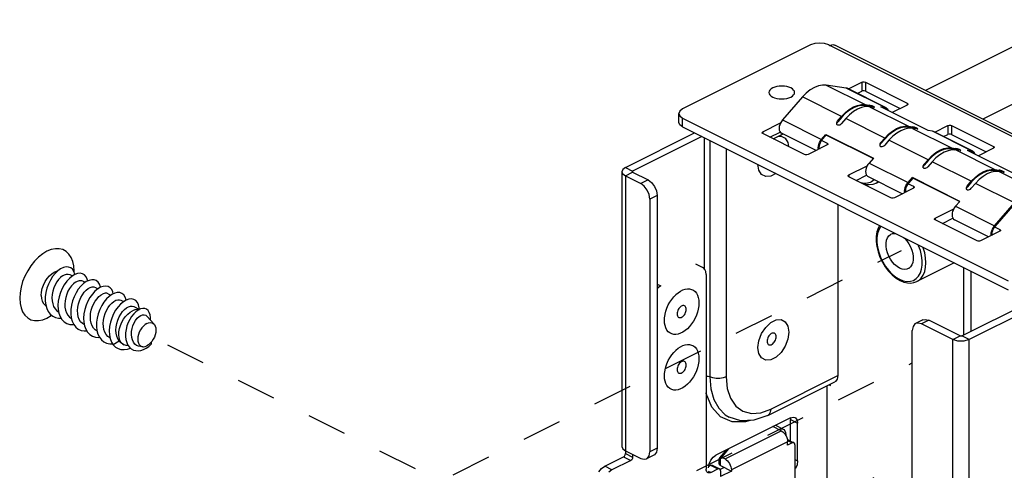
# Paper-space layout '005_EXP_CORICANT_PE_DRAWING_3_2' of a CAD drawing. Header units: millimetres. Extents: x 6 to 413, y 7 to 290.
# Tile 24 of 32: x 261 to 319, y 167 to 193. Entities that reach past the tile are written whole.
import ezdxf

# ---------------------------------------------------------------- set-up
doc = ezdxf.new("R2010")
doc.units = ezdxf.units.MM
doc.header["$LTSCALE"] = 23.1
doc.linetypes.add('DASHED', pattern=[0.2, 0.1, -0.1])
doc.layers.get('0').update_dxf_attribs({"linetype": 'CONTINUOUS'})
for name, color, linetype in [('124100000115A_M4_18T_L11__BL424', 7, 'CONTINUOUS'), ('124100018700A_M3X7_2W_436_BL427', 7, 'CONTINUOUS'), ('FAN_TRAY_L_R_MP_BL383', 7, 'CONTINUOUS'), ('HANDLE_FAN_123400000828A_BL426', 7, 'CONTINUOUS'), ('LATCH_FAN_TRAY_LR_MP_BL421', 7, 'CONTINUOUS'), ('PEN_BSO_M3X11P4_OD5P4_BL428', 7, 'CONTINUOUS'), ('RIVET_DOUBLE_22_6_BL417', 7, 'CONTINUOUS'), ('RIVET_DOUBLE_22_6_BL425', 7, 'CONTINUOUS'), ('RIVET_DOUBLE_22_6_BL430', 7, 'CONTINUOUS'), ('SPRING_FAN_TRYA_BL429', 7, 'CONTINUOUS')]:
    doc.layers.add(name, color=color, linetype=linetype)

# ---------------------------------------------------------------- blocks, each defined once
blk = doc.blocks.new('FAN_TRAY_L_R_MP_BL383', base_point=(268.394, 135.435))
at = {"layer": 'FAN_TRAY_L_R_MP_BL383', "color": 3, "linetype": 'Continuous'}
for p, q in [((307.207, 191.349), (299.729, 187.61)), ((308.267, 191.349), (308.32, 191.323)), ((308.32, 191.323), (308.503, 191.37)), ((327.227, 181.87), (308.32, 191.323)), ((308.503, 191.37), (308.622, 191.342)), ((327.528, 181.889), (308.622, 191.342)), ((309.413, 188.78), (310.19, 189.168)), ((310.402, 189.168), (312.841, 187.949)), ((310.607, 187.74), (310.51, 187.788)), ((312.841, 187.842), (311.964, 187.404)), ((312.88, 187.876), (312.841, 187.842)), ((312.885, 187.896), (312.88, 187.876)), ((299.729, 187.08), (318.741, 177.574)), ((304.409, 186.278), (305.449, 186.798)), ((314.452, 186.261), (315.228, 186.649)), ((315.44, 186.649), (317.879, 185.429)), ((296.388, 184.186), (300.433, 186.209)), ((306.849, 184.952), (304.409, 186.172)), ((307.854, 185.775), (308.174, 185.615)), ((308.174, 185.509), (307.061, 184.952)), ((308.213, 185.543), (308.174, 185.509)), ((308.218, 185.562), (308.213, 185.543)), ((315.656, 185.215), (315.559, 185.264)), ((317.879, 185.323), (317.002, 184.885)), ((317.918, 185.357), (317.879, 185.323)), ((317.923, 185.376), (317.918, 185.357)), ((309.447, 183.759), (310.506, 184.289)), ((296.19, 183.948), (296.19, 167.904)), ((296.388, 183.709), (297.289, 183.258)), ((296.388, 183.709), (296.388, 167.494)), ((311.887, 182.433), (309.447, 183.653)), ((297.492, 183.107), (297.289, 183.258)), ((313.213, 182.99), (312.099, 182.433)), ((312.903, 183.251), (313.213, 183.096)), ((313.251, 183.024), (313.213, 182.99)), ((313.256, 183.043), (313.251, 183.024)), ((297.82, 182.343), (297.82, 167.599)), ((314.485, 181.24), (315.563, 181.779)), ((316.925, 179.914), (314.485, 181.134)), ((317.952, 180.726), (318.251, 180.577)), ((318.251, 180.471), (317.137, 179.914)), ((318.29, 180.505), (318.251, 180.471)), ((318.294, 180.524), (318.29, 180.505)), ((316.564, 178.143), (316.564, 174.626)), ((320.65, 176.245), (316.461, 174.15)), ((315.506, 174.15), (313.677, 175.065)), ((313.146, 156.624), (313.146, 174.68)), ((315.809, 174.062), (315.506, 174.15)), ((315.506, 154.794), (315.506, 174.15)), ((316.158, 174.062), (315.809, 174.062)), ((316.461, 174.15), (316.158, 174.062)), ((316.461, 153.82), (316.461, 174.15)), ((306.008, 169.579), (306.024, 169.486)), ((306.024, 168.236), (306.024, 169.486)), ((296.388, 167.666), (297.289, 167.215)), ((297.779, 167.371), (297.82, 167.599)), ((295.182, 166.761), (296.282, 167.311))]:
    blk.add_line(p, q, dxfattribs=at)
at = {"layer": 'FAN_TRAY_L_R_MP_BL383', "color": 7, "linetype": 'Continuous'}
for p, q in [((309.933, 188.52), (310.19, 188.649)), ((310.19, 189.168), (310.19, 188.649)), ((310.402, 189.168), (310.402, 188.649)), ((310.402, 188.649), (312.428, 187.636)), ((312.841, 187.949), (312.841, 187.842)), ((299.509, 186.826), (299.509, 187.345)), ((299.729, 186.561), (299.729, 187.08)), ((299.729, 186.561), (318.741, 177.054)), ((315.228, 186.649), (315.228, 186.13)), ((315.44, 186.649), (315.44, 186.13)), ((300.857, 185.997), (296.812, 183.974)), ((301.002, 178.284), (301.002, 185.924)), ((301.32, 185.765), (301.32, 171.974)), ((304.409, 186.278), (304.409, 186.172)), ((304.823, 185.965), (305.427, 186.267)), ((304.873, 185.94), (304.873, 185.99)), ((305.023, 185.865), (305.603, 186.155)), ((305.34, 186.024), (305.483, 186.031)), ((314.971, 186.001), (315.228, 186.13)), ((315.44, 186.13), (317.466, 185.117)), ((302.275, 185.288), (302.275, 171.974)), ((307.683, 185.341), (307.761, 185.302)), ((308.174, 185.615), (308.174, 185.509)), ((317.879, 185.429), (317.879, 185.323)), ((296.388, 184.186), (296.812, 183.974)), ((304.137, 184.274), (304.133, 184.359)), ((304.185, 184.048), (304.137, 184.274)), ((296.388, 183.709), (296.812, 183.921)), ((296.812, 183.974), (296.812, 183.948)), ((296.812, 183.921), (297.714, 183.47)), ((297.714, 183.47), (297.289, 183.258)), ((309.447, 183.759), (309.447, 183.653)), ((309.861, 183.446), (310.47, 183.751)), ((313.213, 183.096), (313.213, 182.99)), ((298.244, 182.556), (297.82, 182.343)), ((298.244, 182.556), (298.244, 167.812)), ((312.732, 182.817), (312.799, 182.783)), ((308.798, 182.026), (308.798, 172.053)), ((314.485, 181.24), (314.485, 181.134)), ((314.899, 180.927), (315.513, 181.234)), ((318.251, 180.577), (318.251, 180.471)), ((317.781, 180.292), (317.837, 180.264)), ((316.14, 178.355), (316.14, 174.414)), ((316.037, 174.362), (320.226, 176.457)), ((304.953, 175.193), (305.189, 175.298)), ((305.879, 174.934), (305.934, 174.583)), ((313.765, 175.298), (313.341, 175.086)), ((314.101, 175.277), (313.677, 175.065)), ((313.765, 175.298), (313.898, 175.329)), ((313.898, 175.329), (314.101, 175.277)), ((315.931, 174.362), (314.101, 175.277)), ((315.506, 174.15), (315.931, 174.362)), ((316.461, 174.15), (316.037, 174.362)), ((304.137, 173.557), (304.131, 173.682)), ((304.185, 173.331), (304.137, 173.557)), ((305.483, 173.402), (305.189, 173.123)), ((304.873, 170.091), (308.798, 172.053)), ((308.798, 172.053), (308.761, 171.848)), ((304.698, 169.726), (308.622, 171.688)), ((308.161, 171.474), (308.161, 165.421)), ((308.284, 171.519), (308.373, 171.474)), ((308.373, 171.474), (308.373, 171.564)), ((302.531, 170.723), (302.841, 170.274)), ((302.841, 170.274), (303.253, 169.975)), ((303.253, 169.975), (303.747, 169.842)), ((303.747, 169.842), (304.297, 169.882)), ((304.698, 169.726), (303.886, 169.445)), ((304.297, 169.882), (304.873, 170.091)), ((306.024, 169.582), (301.675, 167.407)), ((306.024, 169.582), (306.187, 169.623)), ((306.024, 169.486), (306.448, 169.274)), ((306.187, 169.623), (306.293, 169.598)), ((306.448, 167.066), (306.448, 169.274)), ((296.388, 167.494), (296.812, 167.281)), ((296.812, 167.454), (296.812, 167.281)), ((298.049, 167.406), (297.625, 167.194)), ((298.244, 167.812), (297.82, 167.599)), ((295.606, 166.549), (295.182, 166.761)), ((296.706, 167.099), (295.606, 166.549)), ((296.282, 167.311), (296.706, 167.099)), ((306.289, 167.145), (306.448, 167.066)), ((295.606, 166.549), (295.42, 166.414))]:
    blk.add_line(p, q, dxfattribs=at)
at = {"layer": 'FAN_TRAY_L_R_MP_BL383', "color": 3, "linetype": 'Continuous'}
for points in [[(308.267, 191.349), (308.024, 191.431), (307.737, 191.459), (307.45, 191.431), (307.207, 191.349)], [(310.19, 189.168), (310.257, 189.188), (310.335, 189.188), (310.402, 189.168)], [(299.729, 187.61), (299.566, 187.489), (299.509, 187.345)], [(312.841, 187.949), (312.88, 187.915), (312.885, 187.896)], [(299.509, 187.345), (299.566, 187.202), (299.729, 187.08)], [(315.228, 186.649), (315.295, 186.669), (315.373, 186.669), (315.44, 186.649)], [(304.365, 186.225), (304.37, 186.244), (304.409, 186.278)], [(304.409, 186.172), (304.37, 186.206), (304.365, 186.225)], [(308.174, 185.615), (308.213, 185.581), (308.218, 185.562)], [(317.879, 185.429), (317.918, 185.396), (317.923, 185.376)], [(307.061, 184.952), (306.993, 184.933), (306.916, 184.933), (306.849, 184.952)], [(296.388, 184.186), (296.241, 184.077), (296.19, 183.948)], [(296.19, 183.948), (296.241, 183.819), (296.388, 183.709)], [(309.404, 183.706), (309.408, 183.725), (309.447, 183.759)], [(309.447, 183.653), (309.408, 183.687), (309.404, 183.706)], [(297.82, 182.343), (297.779, 182.612), (297.664, 182.88), (297.492, 183.107)], [(313.213, 183.096), (313.251, 183.062), (313.256, 183.043)], [(312.099, 182.433), (312.032, 182.414), (311.954, 182.414), (311.887, 182.433)], [(314.442, 181.187), (314.447, 181.206), (314.485, 181.24)], [(314.485, 181.134), (314.447, 181.167), (314.442, 181.187)], [(318.251, 180.577), (318.29, 180.543), (318.294, 180.524)], [(317.137, 179.914), (317.07, 179.895), (316.992, 179.895), (316.925, 179.914)], [(313.341, 175.085), (313.302, 175.062), (313.187, 174.909), (313.146, 174.68)], [(313.677, 175.065), (313.474, 175.117), (313.341, 175.085)], [(296.19, 167.904), (296.241, 167.775), (296.388, 167.666)], [(296.282, 167.311), (296.335, 167.355), (296.374, 167.422), (296.388, 167.494)], [(297.625, 167.194), (297.664, 167.218), (297.779, 167.371)], [(294.833, 166.426), (294.996, 166.626), (295.182, 166.761)], [(297.289, 167.215), (297.492, 167.163), (297.625, 167.194)]]:
    blk.add_lwpolyline(points, dxfattribs=at)
at = {"layer": 'FAN_TRAY_L_R_MP_BL383', "color": 4, "linetype": 'Continuous'}
for points in [[(306.053, 188.837), (305.94, 188.883), (305.811, 188.918), (305.671, 188.939), (305.523, 188.947), (305.377, 188.94), (305.237, 188.918), (305.108, 188.884), (304.992, 188.837), (304.9, 188.78), (304.83, 188.716), (304.788, 188.646), (304.773, 188.572), (304.787, 188.499), (304.829, 188.429), (304.898, 188.364), (304.992, 188.307)], [(304.992, 188.307), (305.106, 188.26), (305.235, 188.225), (305.375, 188.204), (305.523, 188.197), (305.668, 188.204), (305.809, 188.225), (305.938, 188.259), (306.053, 188.307), (306.146, 188.363), (306.215, 188.428), (306.258, 188.498), (306.273, 188.572), (306.259, 188.645), (306.216, 188.715), (306.147, 188.779), (306.053, 188.837)]]:
    blk.add_lwpolyline(points, dxfattribs=at)
at = {"layer": 'FAN_TRAY_L_R_MP_BL383', "color": 7, "linetype": 'Continuous'}
for points in [[(310.402, 188.649), (310.335, 188.668), (310.257, 188.668), (310.19, 188.649)], [(299.729, 186.561), (299.566, 186.682), (299.509, 186.826)], [(305.483, 186.031), (305.723, 185.905), (305.879, 185.651), (305.915, 185.419)], [(315.44, 186.13), (315.373, 186.149), (315.295, 186.149), (315.228, 186.13)], [(305.179, 183.836), (304.876, 183.684), (304.582, 183.668), (304.342, 183.795), (304.185, 184.048)], [(296.812, 183.974), (296.793, 183.957), (296.79, 183.948)], [(296.79, 183.948), (296.793, 183.938), (296.812, 183.921)], [(297.714, 183.47), (297.917, 183.319), (298.089, 183.093), (298.204, 182.824), (298.244, 182.556)], [(304.131, 173.682), (304.185, 174.087), (304.342, 174.497), (304.582, 174.864)], [(304.582, 174.864), (304.876, 175.142), (304.953, 175.193)], [(305.189, 175.298), (305.483, 175.314), (305.723, 175.188), (305.879, 174.934)], [(305.934, 174.583), (305.879, 174.178), (305.723, 173.768), (305.483, 173.402)], [(316.037, 174.362), (316.003, 174.352), (315.964, 174.352), (315.931, 174.362)], [(305.189, 173.123), (304.876, 172.967), (304.582, 172.951), (304.342, 173.078), (304.185, 173.331)], [(301.32, 171.974), (301.219, 172.003), (301.108, 172.003)], [(302.275, 171.974), (302.104, 171.912), (301.903, 171.88), (301.692, 171.88), (301.491, 171.912), (301.32, 171.974)], [(301.32, 171.974), (301.379, 171.269), (301.554, 170.65), (301.838, 170.141), (302.221, 169.761), (302.45, 169.622)], [(302.275, 171.974), (302.339, 171.301), (302.531, 170.723)], [(308.761, 171.848), (308.658, 171.71), (308.622, 171.689)], [(302.619, 169.352), (301.949, 169.646), (301.435, 170.21), (301.112, 171.004), (301.108, 171.041)], [(304.873, 170.091), (304.85, 169.922), (304.782, 169.793), (304.698, 169.726)], [(303.886, 169.445), (303.123, 169.418), (302.45, 169.622)], [(303.669, 169.438), (303.399, 169.346), (302.619, 169.352)], [(306.293, 169.598), (306.324, 169.579), (306.416, 169.457), (306.448, 169.274)], [(298.244, 167.812), (298.204, 167.583), (298.089, 167.43), (298.049, 167.406)], [(301.251, 166.675), (301.283, 166.891), (301.375, 167.105), (301.513, 167.286), (301.675, 167.407)], [(296.812, 167.281), (296.798, 167.209), (296.759, 167.142), (296.706, 167.099)], [(306.448, 167.066), (306.416, 166.85), (306.324, 166.636), (306.289, 166.59)]]:
    blk.add_lwpolyline(points, dxfattribs=at)
blk = doc.blocks.new('RIVET_DOUBLE_22_6_BL417', base_point=(304.926, 174.186))
at = {"layer": 'RIVET_DOUBLE_22_6_BL417', "color": 7, "linetype": 'Continuous'}
for points in [[(305.094, 174.521), (305.086, 174.525), (305.044, 174.535), (304.999, 174.534), (304.951, 174.521), (304.902, 174.497), (304.854, 174.462), (304.808, 174.417), (304.767, 174.365), (304.73, 174.307), (304.701, 174.245), (304.679, 174.18), (304.666, 174.115), (304.661, 174.053)], [(304.854, 173.837), (304.902, 173.85), (304.951, 173.875), (304.999, 173.91), (305.044, 173.954), (305.086, 174.006), (305.122, 174.065), (305.151, 174.127), (305.173, 174.191), (305.187, 174.256), (305.191, 174.318)], [(305.173, 174.427), (305.152, 174.469), (305.122, 174.502), (305.094, 174.521)], [(305.191, 174.318), (305.187, 174.376), (305.173, 174.427)], [(304.661, 174.053), (304.666, 173.996), (304.679, 173.945), (304.701, 173.902), (304.73, 173.869), (304.758, 173.85)], [(304.758, 173.85), (304.766, 173.847), (304.808, 173.836), (304.854, 173.837)]]:
    blk.add_lwpolyline(points, dxfattribs=at)
blk = doc.blocks.new('LATCH_FAN_TRAY_LR_MP_BL421', base_point=(304.847, 169.776))
at = {"layer": 'LATCH_FAN_TRAY_LR_MP_BL421', "color": 7, "linetype": 'Continuous'}
for p, q in [((300.489, 178.574), (300.913, 178.362)), ((301.108, 177.956), (301.108, 166.59)), ((298.244, 177.386), (298.456, 177.28)), ((305.494, 168.829), (305.006, 169.073)), ((305.158, 169.148), (305.603, 168.926)), ((302.206, 167.185), (305.494, 168.829)), ((305.756, 168.565), (305.815, 168.441)), ((305.759, 168.559), (305.759, 168.601)), ((305.865, 168.189), (302.577, 166.545)), ((305.849, 168.324), (306.231, 168.133)), ((305.857, 168.263), (306.13, 168.127)), ((305.865, 167.994), (305.865, 168.189)), ((306.13, 168.127), (305.865, 167.994)), ((306.289, 168.011), (306.289, 165.478)), ((302.267, 167.703), (301.891, 167.245)), ((302.408, 167.774), (302.007, 167.285)), ((301.265, 166.768), (301.357, 166.814)), ((301.357, 166.814), (301.781, 166.602)), ((301.458, 166.82), (301.882, 166.608)), ((301.874, 166.878), (301.874, 167.219)), ((302.007, 167.285), (301.94, 167.243)), ((301.94, 166.798), (301.94, 167.243)), ((301.94, 166.798), (302.577, 166.48)), ((302.007, 167.285), (302.206, 167.185)), ((301.373, 166.398), (301.251, 166.459)), ((301.373, 166.398), (301.781, 166.602)), ((302.153, 166.692), (301.917, 166.575)), ((301.94, 166.487), (301.94, 166.162)), ((302.577, 166.48), (301.94, 166.162)), ((302.577, 166.545), (302.577, 166.48)), ((309.64, 165.471), (310.917, 166.11)), ((301.94, 163.304), (306.289, 165.478)), ((306.342, 165.387), (302.63, 163.531)), ((306.342, 165.387), (306.395, 165.36)), ((306.395, 165.36), (309.64, 165.471)), ((303.845, 162.923), (302.63, 163.531)), ((301.94, 162.849), (301.94, 163.304)), ((302.577, 163.038), (303.845, 162.404)), ((303.845, 162.404), (303.845, 162.923)), ((311.211, 162.917), (305.007, 162.705)), ((298.589, 160.979), (301.781, 162.575)), ((305.007, 162.705), (305.007, 162.186)), ((305.007, 162.186), (311.45, 162.406))]:
    blk.add_line(p, q, dxfattribs=at)
for points in [[(301.108, 177.956), (301.09, 178.116), (301.037, 178.246), (300.952, 178.338), (300.913, 178.362)], [(298.456, 177.28), (298.319, 177.189), (298.244, 177.114)], [(305.335, 168.909), (305.445, 168.946), (305.547, 168.945), (305.603, 168.926)], [(305.494, 168.829), (305.59, 168.766), (305.679, 168.676), (305.756, 168.565)], [(305.603, 168.926), (305.635, 168.907), (305.702, 168.833), (305.744, 168.729), (305.759, 168.601)], [(305.815, 168.441), (305.852, 168.313), (305.865, 168.189)], [(306.231, 168.133), (306.224, 168.136), (306.179, 168.142), (306.13, 168.127)], [(306.289, 168.011), (306.281, 168.068), (306.259, 168.111), (306.231, 168.133)], [(301.357, 166.814), (301.406, 166.829), (301.45, 166.824), (301.458, 166.82)], [(301.94, 166.798), (301.901, 166.825), (301.879, 166.856), (301.874, 166.878)], [(302.206, 167.185), (302.278, 167.14), (302.348, 167.08), (302.412, 167.005), (302.468, 166.921), (302.514, 166.829), (302.549, 166.733), (302.57, 166.637), (302.577, 166.545)], [(301.205, 166.387), (301.185, 166.399), (301.152, 166.432), (301.128, 166.476), (301.113, 166.529), (301.108, 166.59)], [(301.373, 166.398), (301.321, 166.378), (301.271, 166.372), (301.226, 166.379), (301.205, 166.387)], [(301.882, 166.608), (301.87, 166.613), (301.842, 166.618), (301.812, 166.614), (301.781, 166.602)], [(301.928, 166.555), (301.914, 166.581), (301.894, 166.601), (301.882, 166.608)], [(301.94, 166.487), (301.937, 166.523), (301.928, 166.555)], [(306.342, 165.387), (306.322, 165.402), (306.305, 165.425), (306.293, 165.451), (306.289, 165.478)], [(302.226, 163.447), (302.277, 163.34), (302.365, 163.213), (302.467, 163.11), (302.577, 163.038)], [(302.577, 163.622), (302.581, 163.595), (302.592, 163.568), (302.609, 163.546), (302.63, 163.531)], [(301.781, 162.575), (301.812, 162.594), (301.842, 162.62), (301.87, 162.652), (301.894, 162.688), (301.914, 162.728), (301.928, 162.769), (301.937, 162.81), (301.94, 162.849)], [(305.007, 162.705), (304.688, 162.712), (304.379, 162.751), (304.093, 162.823), (303.845, 162.923)], [(303.845, 162.404), (303.964, 162.35), (304.093, 162.303), (304.232, 162.264), (304.379, 162.232), (304.531, 162.208), (304.688, 162.192), (304.847, 162.185), (305.007, 162.186)]]:
    blk.add_lwpolyline(points, dxfattribs=at)
blk.add_ellipse((302.099, 167.397), major_axis=(0.224, 0.183), ratio=0.103592, start_param=8.951162, end_param=10.125877, dxfattribs=at)
blk = doc.blocks.new('124100000115A_M4_18T_L11__BL424', base_point=(264.994, 176.476))
at = {"layer": '124100000115A_M4_18T_L11__BL424', "color": 7, "linetype": 'Continuous'}
for p, q in [((263.939, 177.947), (264.099, 177.867)), ((264.194, 178.099), (264.197, 178.152)), ((264.687, 177.574), (264.848, 177.493)), ((265.434, 177.2), (265.594, 177.12)), ((265.733, 177.202), (265.572, 177.107)), ((265.892, 177.258), (265.733, 177.202)), ((265.737, 177.203), (265.733, 177.227)), ((266.182, 176.826), (266.344, 176.745)), ((266.402, 176.786), (266.24, 176.672)), ((266.93, 176.452), (267.089, 176.372)), ((267.678, 176.078), (268.012, 175.911)), ((264.03, 175.429), (264.088, 175.22)), ((268.866, 175.043), (268.444, 175.524)), ((266.831, 174.056), (266.472, 173.839)), ((267.039, 173.882), (267.096, 173.853)), ((267.358, 173.801), (267.26, 173.809)), ((268.212, 173.735), (268.064, 173.747)), ((268.689, 173.992), (268.689, 173.878))]:
    blk.add_line(p, q, dxfattribs=at)
for points in [[(264.197, 178.152), (264.177, 178.447), (264.119, 178.715), (264.023, 178.95), (263.893, 179.145), (263.731, 179.296), (263.541, 179.4), (263.328, 179.453), (263.097, 179.455), (262.855, 179.405), (262.606, 179.305), (262.357, 179.156), (262.114, 178.964), (261.884, 178.731), (261.671, 178.465), (261.481, 178.171), (261.319, 177.858), (261.188, 177.532), (261.093, 177.202), (261.034, 176.875), (261.015, 176.561)], [(264.182, 178.132), (264.099, 178.254), (263.992, 178.34), (263.864, 178.386), (263.721, 178.391), (263.566, 178.355), (263.405, 178.278), (263.244, 178.163), (263.087, 178.012), (262.94, 177.829), (262.808, 177.62), (262.696, 177.391), (262.606, 177.147), (262.544, 176.897), (262.51, 176.646)], [(262.27, 176.729), (262.285, 176.926), (262.33, 177.132), (262.404, 177.337), (262.503, 177.534), (262.623, 177.716), (262.761, 177.874), (262.91, 178.004), (263.065, 178.101), (263.22, 178.16), (263.244, 178.163)], [(263.517, 177.875), (263.4, 177.78), (263.287, 177.659), (263.182, 177.514), (263.089, 177.35), (263.012, 177.17), (262.953, 176.981), (262.915, 176.787), (262.9, 176.595), (262.909, 176.409), (262.942, 176.236), (262.998, 176.079), (263.078, 175.944), (263.178, 175.834), (263.296, 175.755)], [(264.235, 177.949), (264.073, 177.852), (263.914, 177.719), (263.761, 177.552), (263.621, 177.355), (263.498, 177.136), (263.396, 176.899), (263.32, 176.651), (263.271, 176.399), (263.252, 176.151), (263.264, 175.914)], [(263.517, 177.875), (263.635, 177.939), (263.748, 177.973), (263.853, 177.974), (263.939, 177.947)], [(264.241, 177.951), (264.237, 177.977), (264.182, 178.132)], [(264.988, 177.572), (264.961, 177.683), (264.892, 177.822), (264.797, 177.927), (264.679, 177.994), (264.543, 178.02), (264.394, 178.005), (264.235, 177.949)], [(264.265, 177.501), (264.149, 177.408), (264.035, 177.286), (263.929, 177.14), (263.836, 176.974), (263.76, 176.797), (263.701, 176.609), (263.663, 176.414), (263.648, 176.22), (263.657, 176.034), (263.689, 175.863), (263.745, 175.707), (263.825, 175.57), (263.926, 175.46), (264.043, 175.382)], [(264.904, 177.532), (264.742, 177.417), (264.585, 177.267), (264.438, 177.085), (264.306, 176.876), (264.193, 176.647), (264.103, 176.404), (264.04, 176.153), (264.006, 175.903), (264.002, 175.659), (264.03, 175.429)], [(264.265, 177.501), (264.389, 177.568), (264.509, 177.601), (264.619, 177.597), (264.687, 177.574)], [(264.791, 175.008), (264.674, 175.086), (264.573, 175.197), (264.493, 175.333), (264.437, 175.488), (264.404, 175.661), (264.395, 175.847), (264.411, 176.041), (264.449, 176.234), (264.507, 176.422), (264.584, 176.601), (264.678, 176.767), (264.783, 176.913), (264.896, 177.033), (265.013, 177.127)], [(265.733, 177.227), (265.678, 177.382), (265.596, 177.505), (265.489, 177.591), (265.362, 177.638), (265.219, 177.644), (265.064, 177.608), (264.904, 177.532)], [(265.013, 177.127), (265.13, 177.192), (265.244, 177.225), (265.349, 177.226), (265.434, 177.2)], [(266.483, 176.824), (266.458, 176.933), (266.389, 177.073), (266.294, 177.178), (266.177, 177.245), (266.041, 177.272), (265.892, 177.258)], [(261.015, 176.561), (261.034, 176.266), (261.093, 175.997), (261.188, 175.763), (261.319, 175.567), (261.481, 175.416), (261.671, 175.312), (261.884, 175.259), (262.114, 175.257), (262.357, 175.307), (262.606, 175.408), (262.855, 175.556), (262.874, 175.571)], [(262.27, 176.729), (262.285, 176.546), (262.33, 176.386), (262.404, 176.254), (262.503, 176.156), (262.547, 176.129)], [(262.51, 176.646), (262.507, 176.403), (262.535, 176.173)], [(265.572, 177.107), (265.412, 176.974), (265.259, 176.807), (265.119, 176.611), (264.995, 176.392), (264.893, 176.155), (264.816, 175.907), (264.767, 175.656), (264.748, 175.408), (264.759, 175.17)], [(265.539, 174.634), (265.421, 174.713), (265.321, 174.823), (265.241, 174.958), (265.185, 175.114), (265.152, 175.287), (265.143, 175.473), (265.158, 175.666), (265.196, 175.86), (265.255, 176.048), (265.332, 176.228), (265.425, 176.393), (265.53, 176.538), (265.643, 176.659), (265.761, 176.753)], [(266.24, 176.672), (266.083, 176.522), (265.936, 176.34), (265.803, 176.132), (265.69, 175.903), (265.6, 175.66), (265.536, 175.41), (265.502, 175.159), (265.497, 174.915), (265.524, 174.685)], [(266.182, 176.826), (266.104, 176.851), (265.997, 176.852), (265.881, 176.819), (265.761, 176.753)], [(267.232, 176.456), (267.23, 176.476), (267.175, 176.632), (267.093, 176.755), (266.987, 176.842), (266.86, 176.89), (266.717, 176.896), (266.562, 176.862), (266.402, 176.786)], [(262.535, 176.173), (262.594, 175.964), (262.683, 175.782), (262.8, 175.63), (262.943, 175.515), (263.106, 175.438), (263.287, 175.401), (263.439, 175.405)], [(266.287, 174.26), (266.169, 174.339), (266.069, 174.448), (265.989, 174.583), (265.933, 174.74), (265.9, 174.914), (265.891, 175.099), (265.906, 175.291), (265.944, 175.485), (266.003, 175.675), (266.08, 175.854), (266.173, 176.018), (266.277, 176.163), (266.391, 176.285), (266.508, 176.379)], [(266.91, 176.228), (266.757, 176.062), (266.616, 175.867), (266.493, 175.648), (266.39, 175.411), (266.313, 175.164), (266.263, 174.912), (266.243, 174.664), (266.255, 174.426), (266.297, 174.205), (266.37, 174.008), (266.472, 173.839)], [(266.508, 176.379), (266.626, 176.444), (266.739, 176.477), (266.844, 176.479), (266.93, 176.452)], [(266.831, 174.056), (266.747, 174.189), (266.686, 174.346), (266.65, 174.52), (266.639, 174.706), (266.651, 174.899), (266.688, 175.097), (266.747, 175.29), (266.823, 175.471), (266.916, 175.638), (267.022, 175.785), (267.137, 175.91), (267.256, 176.005)], [(267.232, 176.456), (267.07, 176.361), (266.91, 176.228)], [(267.998, 175.918), (267.994, 176.012), (267.954, 176.182), (267.886, 176.323), (267.791, 176.429), (267.675, 176.496), (267.539, 176.524), (267.39, 176.51), (267.232, 176.456)], [(267.256, 176.005), (267.373, 176.07), (267.486, 176.103), (267.591, 176.105), (267.678, 176.078)], [(268.515, 175.844), (268.425, 175.92), (268.317, 175.961), (268.197, 175.967), (268.068, 175.938)], [(263.264, 175.914), (263.308, 175.694), (263.382, 175.497), (263.485, 175.329), (263.615, 175.195), (263.768, 175.098), (263.941, 175.041), (264.129, 175.025), (264.181, 175.032)], [(267.096, 173.853), (267.012, 173.909), (266.926, 174.003), (266.862, 174.125), (266.821, 174.27), (266.804, 174.433), (266.812, 174.61), (266.846, 174.795), (266.902, 174.982), (266.981, 175.165), (267.08, 175.338), (267.195, 175.496), (267.322, 175.634), (267.458, 175.748), (267.599, 175.834)], [(268.068, 175.938), (267.934, 175.874), (267.801, 175.779), (267.672, 175.654), (267.551, 175.503), (267.444, 175.331), (267.352, 175.144), (267.28, 174.945), (267.229, 174.741), (267.201, 174.537), (267.198, 174.34), (267.219, 174.154), (267.265, 173.984), (267.334, 173.834)], [(268.064, 173.747), (267.962, 173.765), (267.845, 173.815), (267.743, 173.893), (267.659, 173.999), (267.595, 174.13), (267.555, 174.279), (267.539, 174.442), (267.546, 174.614), (267.577, 174.79), (267.629, 174.961), (267.699, 175.121), (267.784, 175.267), (267.882, 175.392), (267.987, 175.491)], [(267.993, 175.902), (267.872, 175.911), (267.738, 175.888), (267.599, 175.834)], [(267.987, 175.491), (268.092, 175.56), (268.194, 175.598), (268.291, 175.605), (268.377, 175.578), (268.444, 175.524)], [(268.646, 175.294), (268.651, 175.438), (268.631, 175.6), (268.584, 175.736), (268.515, 175.844)], [(264.088, 175.22), (264.177, 175.037), (264.294, 174.885), (264.436, 174.769), (264.599, 174.691), (264.779, 174.654), (264.934, 174.657)], [(264.759, 175.17), (264.802, 174.95), (264.876, 174.752), (264.979, 174.584), (265.108, 174.449), (265.261, 174.352), (265.433, 174.294), (265.621, 174.277), (265.677, 174.284)], [(268.439, 175.092), (268.336, 175.027), (268.236, 174.94), (268.144, 174.834), (268.063, 174.712), (267.997, 174.581), (267.947, 174.443), (267.917, 174.306), (267.907, 174.173), (267.917, 174.05), (267.947, 173.943), (267.997, 173.855), (268.063, 173.789), (268.144, 173.749), (268.212, 173.735)], [(268.439, 175.092), (268.543, 175.131), (268.643, 175.144), (268.735, 175.13), (268.816, 175.089), (268.866, 175.043)], [(268.866, 175.043), (268.882, 175.024), (268.932, 174.935), (268.962, 174.828), (268.972, 174.706), (268.962, 174.573), (268.932, 174.436), (268.882, 174.298), (268.816, 174.166), (268.735, 174.044)], [(265.524, 174.685), (265.583, 174.476), (265.671, 174.292), (265.787, 174.139), (265.929, 174.022), (266.091, 173.944), (266.272, 173.906), (266.43, 173.909)], [(266.472, 173.839), (266.605, 173.712), (266.758, 173.623), (266.929, 173.573), (267.112, 173.563), (267.304, 173.591), (267.486, 173.654)], [(267.039, 173.882), (267.014, 173.895), (266.915, 173.965), (266.831, 174.056)], [(267.26, 173.809), (267.236, 173.811), (267.116, 173.844), (267.096, 173.853)], [(267.334, 173.834), (267.424, 173.709), (267.533, 173.611)], [(267.533, 173.611), (267.659, 173.543), (267.797, 173.505), (267.945, 173.498), (268.098, 173.521), (268.253, 173.574), (268.406, 173.653), (268.552, 173.755), (268.689, 173.878)], [(268.212, 173.735), (268.236, 173.734), (268.336, 173.747), (268.439, 173.787)], [(268.735, 174.044), (268.643, 173.938), (268.543, 173.851), (268.439, 173.787)]]:
    blk.add_lwpolyline(points, dxfattribs=at)
blk = doc.blocks.new('RIVET_DOUBLE_22_6_BL425', base_point=(299.676, 175.782))
at = {"layer": 'RIVET_DOUBLE_22_6_BL425', "color": 7, "linetype": 'Continuous'}
blk.add_line((299.308, 176.748), (299.338, 176.776), dxfattribs=at)
for points in [[(299.338, 176.776), (299.471, 176.888), (299.607, 176.979), (299.745, 177.048), (299.881, 177.093), (300.014, 177.114), (300.139, 177.11), (300.257, 177.081), (300.363, 177.028), (300.457, 176.953), (300.536, 176.855), (300.6, 176.737), (300.646, 176.601), (300.674, 176.45), (300.684, 176.286)], [(298.683, 175.497), (298.706, 175.63), (298.752, 175.812), (298.815, 175.993), (298.894, 176.17), (298.988, 176.34), (299.095, 176.5), (299.212, 176.646), (299.308, 176.748)], [(300.684, 176.286), (300.674, 176.113), (300.646, 175.934), (300.6, 175.753), (300.537, 175.572), (300.458, 175.395), (300.364, 175.224), (300.257, 175.065), (300.14, 174.919), (300.014, 174.788), (299.881, 174.677), (299.744, 174.585), (299.607, 174.517), (299.471, 174.472), (299.338, 174.451), (299.212, 174.455), (299.095, 174.484), (298.989, 174.536), (298.895, 174.612), (298.815, 174.71), (298.752, 174.828), (298.706, 174.964), (298.678, 175.115), (298.668, 175.279)], [(299.7, 176.118), (299.651, 176.094), (299.603, 176.059), (299.558, 176.014), (299.516, 175.962), (299.48, 175.904), (299.451, 175.841), (299.429, 175.777), (299.415, 175.712), (299.411, 175.65)], [(299.844, 176.118), (299.836, 176.121), (299.794, 176.132), (299.748, 176.131), (299.7, 176.118)], [(299.941, 175.915), (299.937, 175.972), (299.923, 176.023), (299.901, 176.066), (299.872, 176.099), (299.844, 176.118)], [(298.668, 175.279), (298.678, 175.451), (298.683, 175.497)], [(299.411, 175.65), (299.415, 175.592), (299.429, 175.541), (299.45, 175.499), (299.48, 175.466), (299.508, 175.447)], [(299.508, 175.447), (299.516, 175.443), (299.558, 175.433), (299.603, 175.434), (299.652, 175.447), (299.7, 175.471), (299.748, 175.506), (299.794, 175.551), (299.836, 175.603), (299.872, 175.661), (299.901, 175.723), (299.923, 175.788), (299.937, 175.853), (299.941, 175.915)]]:
    blk.add_lwpolyline(points, dxfattribs=at)
blk = doc.blocks.new('HANDLE_FAN_123400000828A_BL426', base_point=(325.707, 185.844))
at = {"layer": 'HANDLE_FAN_123400000828A_BL426', "color": 7, "linetype": 'Continuous'}
for p, q in [((320.762, 192.122), (313.912, 188.697)), ((335.574, 188.038), (327.407, 192.122)), ((322.104, 189.438), (317.266, 187.02)), ((334.201, 185.371), (326.065, 189.438)), ((327.383, 181.962), (334.232, 185.387)), ((334.193, 185.376), (334.202, 185.371)), ((327.902, 178.867), (335.574, 182.703)), ((335.574, 182.703), (335.613, 182.725))]:
    blk.add_line(p, q, dxfattribs=at)
for points in [[(327.407, 192.122), (326.72, 192.41), (325.988, 192.619), (325.231, 192.755), (324.46, 192.821), (323.686, 192.82), (322.918, 192.753), (322.166, 192.616), (321.442, 192.407), (320.762, 192.122)], [(322.493, 190.25), (322.47, 190.531), (322.402, 190.824), (322.291, 191.115), (322.142, 191.391), (321.963, 191.64), (321.76, 191.852), (321.544, 192.017), (321.322, 192.127), (321.105, 192.179), (320.902, 192.17), (320.762, 192.122)], [(325.675, 190.25), (325.699, 190.531), (325.767, 190.824), (325.878, 191.115), (326.026, 191.391), (326.206, 191.64), (326.408, 191.852), (326.625, 192.017), (326.847, 192.127), (327.064, 192.179), (327.266, 192.17), (327.407, 192.122)], [(322.493, 190.25), (322.47, 189.991), (322.402, 189.767), (322.291, 189.587), (322.142, 189.46), (322.104, 189.438)], [(326.065, 189.438), (325.798, 189.553), (325.452, 189.662), (325.039, 189.751), (324.578, 189.809), (324.09, 189.829), (323.601, 189.81), (323.137, 189.752), (322.721, 189.663), (322.372, 189.554), (322.104, 189.438)], [(325.675, 190.25), (325.699, 189.991), (325.767, 189.767), (325.878, 189.587), (326.026, 189.46), (326.065, 189.438)], [(330.395, 187.89), (330.418, 188.171), (330.487, 188.464), (330.598, 188.755), (330.746, 189.031), (330.926, 189.28), (331.128, 189.492), (331.345, 189.657), (331.567, 189.767), (331.784, 189.819), (331.986, 189.81), (332.127, 189.762)], [(333.365, 186.405), (333.388, 186.686), (333.457, 186.979), (333.568, 187.269), (333.716, 187.546), (333.895, 187.795), (334.098, 188.007), (334.315, 188.171), (334.537, 188.283), (334.753, 188.334), (334.956, 188.325), (335.097, 188.277)], [(333.842, 186.166), (333.866, 186.448), (333.934, 186.74), (334.045, 187.031), (334.193, 187.307), (334.373, 187.556), (334.575, 187.768), (334.792, 187.933), (335.014, 188.044), (335.231, 188.096), (335.433, 188.087), (335.574, 188.038)], [(337.501, 185.371), (337.491, 185.596), (337.382, 186.128), (337.146, 186.653), (336.771, 187.16), (336.241, 187.634), (335.574, 188.038)], [(330.785, 187.079), (330.746, 187.1), (330.598, 187.228), (330.487, 187.407), (330.418, 187.631), (330.395, 187.89)], [(333.755, 185.594), (333.716, 185.615), (333.568, 185.743), (333.457, 185.922), (333.388, 186.146), (333.365, 186.405)], [(333.842, 186.166), (333.866, 185.908), (333.934, 185.684), (334.045, 185.504), (334.193, 185.376)], [(334.232, 185.387), (334.407, 185.486), (334.513, 185.564), (334.553, 185.601)], [(334.232, 185.387), (334.373, 185.435), (334.575, 185.444), (334.792, 185.392), (335.014, 185.281), (335.231, 185.116), (335.433, 184.905), (335.613, 184.655), (335.761, 184.379), (335.872, 184.089), (335.941, 183.796), (335.964, 183.515)], [(335.574, 182.703), (336.23, 183.1), (336.748, 183.557), (337.119, 184.043), (337.359, 184.547), (337.482, 185.067), (337.501, 185.371)], [(335.613, 182.725), (335.761, 182.852), (335.872, 183.032), (335.941, 183.256), (335.964, 183.515)]]:
    blk.add_lwpolyline(points, dxfattribs=at)
blk = doc.blocks.new('124100018700A_M3X7_2W_436_BL427', base_point=(310.678, 183.329))
at = {"layer": '124100018700A_M3X7_2W_436_BL427', "color": 7, "linetype": 'Continuous'}
for p, q in [((311.171, 183.36), (311.051, 183.283)), ((311.051, 183.283), (311.188, 183.352))]:
    blk.add_line(p, q, dxfattribs=at)
for points in [[(310.926, 183.482), (310.911, 183.466), (310.844, 183.408), (310.771, 183.36), (310.693, 183.321), (310.611, 183.292), (310.525, 183.273), (310.436, 183.264), (310.342, 183.265), (310.245, 183.276), (310.169, 183.292)], [(311.051, 183.283), (310.848, 183.208), (310.625, 183.175), (310.386, 183.19), (310.358, 183.197)]]:
    blk.add_lwpolyline(points, dxfattribs=at)
blk = doc.blocks.new('PEN_BSO_M3X11P4_OD5P4_BL428', base_point=(313.314, 179.128))
at = {"layer": 'PEN_BSO_M3X11P4_OD5P4_BL428', "color": 7, "linetype": 'Continuous'}
blk.add_line((315.592, 178.629), (313.413, 177.539), dxfattribs=at)
for points in [[(311.234, 180.808), (311.162, 180.684), (311.08, 180.444), (311.038, 180.175), (311.035, 179.885), (311.072, 179.581), (311.146, 179.274), (311.255, 178.968), (311.396, 178.674), (311.566, 178.396), (311.76, 178.143), (311.974, 177.921), (312.202, 177.735), (312.44, 177.592)], [(311.316, 180.767), (311.291, 180.74), (311.187, 180.557), (311.116, 180.338), (311.08, 180.092), (311.08, 179.824), (311.116, 179.541), (311.187, 179.252), (311.291, 178.964), (311.426, 178.685), (311.587, 178.423), (311.77, 178.184), (311.971, 177.976), (312.183, 177.804), (312.401, 177.673)], [(312.401, 178.323), (312.255, 178.413), (312.114, 178.532), (311.982, 178.678), (311.865, 178.845), (311.766, 179.027), (311.689, 179.219), (311.636, 179.413), (311.609, 179.603), (311.609, 179.783), (311.636, 179.946), (311.689, 180.087), (311.766, 180.202), (311.865, 180.285), (311.898, 180.303)], [(311.898, 180.303), (311.982, 180.335), (312.114, 180.349), (312.168, 180.341)], [(312.635, 180.108), (312.689, 180.062), (312.82, 179.916), (312.937, 179.749), (313.036, 179.567), (313.113, 179.375), (313.166, 179.181), (313.193, 178.991), (313.193, 178.811), (313.166, 178.648), (313.113, 178.507), (313.036, 178.393), (312.937, 178.309), (312.904, 178.291)], [(312.401, 177.673), (312.619, 177.586), (312.831, 177.546), (313.032, 177.554), (313.215, 177.609), (313.377, 177.71), (313.511, 177.854), (313.615, 178.038), (313.686, 178.256), (313.722, 178.502), (313.722, 178.771), (313.686, 179.053), (313.615, 179.342), (313.511, 179.63), (313.486, 179.682)], [(313.413, 177.539), (313.52, 177.604), (313.666, 177.74), (313.783, 177.916), (313.869, 178.127), (313.921, 178.369), (313.939, 178.634), (313.921, 178.917), (313.869, 179.211), (313.783, 179.508), (313.771, 179.54)], [(312.904, 178.291), (312.82, 178.259), (312.689, 178.245), (312.547, 178.266), (312.401, 178.323)], [(312.44, 177.592), (312.651, 177.505), (312.859, 177.457), (313.057, 177.447), (313.243, 177.475), (313.413, 177.539)]]:
    blk.add_lwpolyline(points, dxfattribs=at)
blk = doc.blocks.new('SPRING_FAN_TRYA_BL429', base_point=(313.613, 184.577))
at = {"layer": 'SPRING_FAN_TRYA_BL429', "color": 7, "linetype": 'Continuous'}
for p, q in [((309.281, 188.835), (308.113, 189.004)), ((308.113, 189.004), (310.394, 187.864)), ((309.343, 188.816), (309.281, 188.835)), ((311.561, 187.695), (309.281, 188.835)), ((311.623, 187.675), (309.343, 188.816)), ((306.735, 188.315), (305.567, 186.978)), ((309.015, 187.174), (306.735, 188.315)), ((310.623, 187.772), (310.374, 187.808)), ((310.394, 187.864), (310.643, 187.828)), ((310.643, 187.828), (310.623, 187.772)), ((310.623, 187.772), (310.674, 187.762)), ((310.887, 187.706), (310.638, 187.742)), ((310.638, 187.742), (312.918, 186.602)), ((311.308, 187.731), (311.561, 187.695)), ((314.076, 186.347), (311.308, 187.731)), ((311.541, 187.639), (311.473, 187.649)), ((311.596, 187.622), (311.541, 187.639)), ((311.561, 187.695), (311.623, 187.675)), ((305.567, 186.978), (307.848, 185.838)), ((308.766, 186.889), (309.015, 187.174)), ((308.786, 186.853), (308.766, 186.889)), ((309.035, 187.138), (308.786, 186.853)), ((309.259, 187.052), (309.01, 186.767)), ((311.539, 185.912), (309.259, 187.052)), ((308.727, 186.725), (308.738, 186.709)), ((313.148, 186.51), (312.899, 186.546)), ((312.918, 186.602), (313.167, 186.566)), ((313.167, 186.566), (313.148, 186.51)), ((313.148, 186.51), (313.199, 186.5)), ((313.411, 186.444), (313.162, 186.48)), ((313.162, 186.48), (315.443, 185.34)), ((314.33, 186.31), (314.076, 186.347)), ((314.391, 186.291), (314.33, 186.31)), ((316.61, 185.17), (314.33, 186.31)), ((305.406, 186.297), (305.45, 186.234)), ((305.45, 186.234), (305.505, 186.193)), ((307.524, 185.184), (305.505, 186.193)), ((307.848, 185.838), (308.101, 186.128)), ((308.121, 186.092), (307.867, 185.802)), ((308.101, 186.128), (310.869, 184.744)), ((308.101, 186.128), (308.121, 186.092)), ((310.853, 184.725), (308.121, 186.092)), ((311.29, 185.627), (311.539, 185.912)), ((311.559, 185.876), (311.31, 185.591)), ((311.783, 185.79), (311.534, 185.505)), ((314.064, 184.65), (311.783, 185.79)), ((316.672, 185.151), (314.391, 186.291)), ((307.658, 185.251), (307.649, 185.336)), ((307.692, 185.358), (307.702, 185.273)), ((307.708, 185.276), (307.701, 185.279)), ((311.251, 185.463), (311.262, 185.447)), ((311.31, 185.591), (311.29, 185.627)), ((315.672, 185.248), (315.423, 185.284)), ((315.443, 185.34), (315.692, 185.303)), ((315.692, 185.303), (315.672, 185.248)), ((315.672, 185.248), (315.723, 185.237)), ((315.936, 185.181), (315.687, 185.218)), ((315.687, 185.218), (317.967, 184.077)), ((316.357, 185.207), (316.61, 185.17)), ((316.357, 185.207), (319.125, 183.823)), ((316.61, 185.17), (316.672, 185.151)), ((310.869, 184.744), (310.616, 184.454)), ((313.814, 184.365), (314.064, 184.65)), ((314.083, 184.614), (313.834, 184.329)), ((316.59, 185.114), (316.522, 185.124)), ((316.645, 185.097), (316.59, 185.114)), ((310.616, 184.454), (312.896, 183.313)), ((313.775, 184.201), (313.787, 184.185)), ((313.834, 184.329), (313.814, 184.365)), ((314.308, 184.528), (314.058, 184.243)), ((316.588, 183.388), (314.308, 184.528)), ((318.196, 183.985), (317.947, 184.021)), ((317.967, 184.077), (318.216, 184.041)), ((318.216, 184.041), (318.196, 183.985)), ((310.455, 183.773), (310.499, 183.709)), ((310.499, 183.709), (310.554, 183.668)), ((312.562, 182.665), (310.554, 183.668)), ((312.896, 183.313), (313.15, 183.603)), ((313.169, 183.567), (312.916, 183.277)), ((315.918, 182.219), (313.15, 183.603)), ((313.15, 183.603), (313.169, 183.567)), ((315.902, 182.201), (313.169, 183.567)), ((318.196, 183.985), (318.247, 183.975)), ((318.46, 183.919), (318.211, 183.955)), ((318.211, 183.955), (320.491, 182.815)), ((319.378, 183.786), (319.125, 183.823)), ((319.44, 183.767), (319.378, 183.786)), ((321.659, 182.646), (319.378, 183.786)), ((321.721, 182.627), (319.44, 183.767)), ((316.3, 182.939), (316.311, 182.923)), ((316.339, 183.103), (316.588, 183.388)), ((316.359, 183.066), (316.339, 183.103)), ((316.608, 183.352), (316.359, 183.066)), ((316.832, 183.266), (316.583, 182.981)), ((319.112, 182.126), (316.832, 183.266)), ((312.705, 182.736), (312.698, 182.812)), ((312.741, 182.833), (312.749, 182.758)), ((321.639, 182.59), (320.472, 182.759)), ((320.491, 182.815), (321.659, 182.646)), ((321.694, 182.573), (321.639, 182.59)), ((321.659, 182.646), (321.721, 182.627)), ((321.807, 182.247), (321.815, 182.322)), ((321.857, 182.343), (321.851, 182.271)), ((315.918, 182.219), (315.665, 181.929)), ((315.665, 181.929), (317.945, 180.789)), ((317.945, 180.789), (319.112, 182.126)), ((319.132, 182.09), (317.965, 180.753)), ((315.503, 181.249), (315.548, 181.185)), ((315.548, 181.185), (315.603, 181.144)), ((317.6, 180.145), (315.603, 181.144)), ((317.753, 180.222), (317.747, 180.288)), ((317.789, 180.309), (317.797, 180.244))]:
    blk.add_line(p, q, dxfattribs=at)
for points in [[(308.113, 189.004), (307.894, 189.009), (307.662, 188.964), (307.424, 188.868), (307.186, 188.726), (306.954, 188.539), (306.735, 188.315)], [(309.015, 187.174), (309.235, 187.399), (309.466, 187.585), (309.704, 187.728), (309.942, 187.823), (310.174, 187.869), (310.394, 187.864)], [(310.374, 187.808), (310.161, 187.813), (309.936, 187.769), (309.704, 187.676), (309.473, 187.537), (309.248, 187.357), (309.035, 187.138)], [(310.638, 187.742), (310.418, 187.747), (310.186, 187.701), (309.948, 187.606), (309.71, 187.463), (309.479, 187.277), (309.259, 187.052)], [(310.937, 187.71), (310.933, 187.719), (310.915, 187.734), (310.884, 187.751), (310.844, 187.769), (310.796, 187.787), (310.744, 187.804), (310.692, 187.818), (310.643, 187.828)], [(310.674, 187.762), (310.729, 187.747), (310.783, 187.729), (310.815, 187.716)], [(310.887, 187.706), (310.922, 187.703), (310.937, 187.708), (310.937, 187.71)], [(311.669, 187.551), (311.65, 187.581), (311.596, 187.622)], [(311.623, 187.675), (311.683, 187.629), (311.725, 187.566), (311.741, 187.515)], [(305.567, 186.978), (305.5, 186.889), (305.445, 186.79), (305.403, 186.685), (305.378, 186.579), (305.369, 186.477)], [(308.766, 186.889), (308.731, 186.836), (308.716, 186.787), (308.719, 186.743), (308.727, 186.725)], [(305.369, 186.477), (305.378, 186.38), (305.406, 186.297)], [(308.736, 186.754), (308.751, 186.802), (308.786, 186.853)], [(308.739, 186.709), (308.738, 186.712), (308.736, 186.754)], [(308.738, 186.709), (308.769, 186.687), (308.809, 186.676), (308.857, 186.679), (308.909, 186.694), (308.961, 186.723), (309.01, 186.767)], [(311.539, 185.912), (311.759, 186.137), (311.991, 186.323), (312.229, 186.466), (312.467, 186.561), (312.699, 186.607), (312.918, 186.602)], [(312.899, 186.546), (312.685, 186.551), (312.46, 186.506), (312.229, 186.414), (311.998, 186.275), (311.772, 186.094), (311.559, 185.876)], [(313.162, 186.48), (312.943, 186.485), (312.711, 186.439), (312.473, 186.344), (312.235, 186.201), (312.003, 186.015), (311.783, 185.79)], [(313.462, 186.447), (313.458, 186.457), (313.439, 186.472), (313.409, 186.488), (313.368, 186.506), (313.32, 186.525), (313.268, 186.542), (313.216, 186.556), (313.167, 186.566)], [(313.199, 186.5), (313.253, 186.485), (313.307, 186.467), (313.339, 186.454)], [(313.411, 186.444), (313.447, 186.441), (313.461, 186.446), (313.462, 186.447)], [(307.649, 185.336), (307.658, 185.439), (307.684, 185.545), (307.725, 185.65), (307.781, 185.749), (307.848, 185.838)], [(307.867, 185.802), (307.808, 185.723), (307.759, 185.635), (307.722, 185.542), (307.7, 185.448), (307.692, 185.358)], [(311.29, 185.627), (311.255, 185.574), (311.24, 185.524), (311.244, 185.481), (311.251, 185.463)], [(311.261, 185.492), (311.276, 185.54), (311.31, 185.591)], [(311.263, 185.446), (311.262, 185.45), (311.261, 185.492)], [(311.262, 185.447), (311.293, 185.425), (311.333, 185.414), (311.381, 185.416), (311.434, 185.432), (311.485, 185.461), (311.534, 185.505)], [(314.064, 184.65), (314.283, 184.875), (314.515, 185.061), (314.753, 185.204), (314.991, 185.299), (315.223, 185.345), (315.443, 185.34)], [(315.423, 185.284), (315.21, 185.289), (314.984, 185.244), (314.753, 185.152), (314.522, 185.013), (314.297, 184.832), (314.083, 184.614)], [(315.687, 185.218), (315.467, 185.223), (315.235, 185.177), (314.997, 185.082), (314.759, 184.939), (314.527, 184.753), (314.308, 184.528)], [(315.986, 185.185), (315.982, 185.195), (315.964, 185.209), (315.933, 185.226), (315.893, 185.244), (315.845, 185.263), (315.792, 185.28), (315.741, 185.294), (315.692, 185.303)], [(315.723, 185.237), (315.777, 185.222), (315.832, 185.204), (315.863, 185.192)], [(315.936, 185.181), (315.971, 185.179), (315.986, 185.184), (315.986, 185.185)], [(316.718, 185.026), (316.698, 185.056), (316.645, 185.097)], [(316.672, 185.151), (316.732, 185.105), (316.774, 185.041), (316.79, 184.99)], [(310.616, 184.454), (310.549, 184.365), (310.494, 184.266), (310.452, 184.161), (310.426, 184.055), (310.418, 183.952)], [(313.814, 184.365), (313.779, 184.312), (313.765, 184.262), (313.768, 184.219), (313.775, 184.201)], [(313.785, 184.23), (313.8, 184.278), (313.834, 184.329)], [(313.788, 184.184), (313.787, 184.188), (313.785, 184.23)], [(313.787, 184.185), (313.817, 184.163), (313.858, 184.152), (313.906, 184.154), (313.958, 184.17), (314.01, 184.199), (314.058, 184.243)], [(316.588, 183.388), (316.808, 183.613), (317.04, 183.799), (317.278, 183.941), (317.516, 184.037), (317.747, 184.083), (317.967, 184.077)], [(317.947, 184.021), (317.734, 184.027), (317.509, 183.982), (317.278, 183.889), (317.046, 183.751), (316.821, 183.57), (316.608, 183.352)], [(318.51, 183.923), (318.507, 183.933), (318.488, 183.947), (318.457, 183.964), (318.417, 183.982), (318.369, 184), (318.317, 184.018), (318.265, 184.032), (318.216, 184.041)], [(310.418, 183.952), (310.427, 183.855), (310.455, 183.773)], [(318.211, 183.955), (317.991, 183.961), (317.76, 183.915), (317.522, 183.819), (317.283, 183.677), (317.052, 183.491), (316.832, 183.266)], [(318.247, 183.975), (318.302, 183.96), (318.356, 183.942), (318.388, 183.93)], [(318.46, 183.919), (318.495, 183.917), (318.51, 183.922), (318.51, 183.923)], [(312.698, 182.812), (312.707, 182.915), (312.733, 183.021), (312.774, 183.126), (312.83, 183.225), (312.896, 183.313)], [(312.916, 183.277), (312.857, 183.199), (312.808, 183.111), (312.771, 183.018), (312.748, 182.924), (312.741, 182.833)], [(316.339, 183.103), (316.304, 183.049), (316.289, 183), (316.292, 182.956), (316.3, 182.939)], [(316.309, 182.968), (316.324, 183.015), (316.359, 183.066)], [(316.312, 182.922), (316.311, 182.925), (316.309, 182.968)], [(316.311, 182.923), (316.342, 182.901), (316.382, 182.89), (316.43, 182.892), (316.482, 182.908), (316.534, 182.937), (316.583, 182.981)], [(319.112, 182.126), (319.332, 182.35), (319.564, 182.537), (319.802, 182.679), (320.04, 182.775), (320.272, 182.82), (320.491, 182.815)], [(320.472, 182.759), (320.258, 182.764), (320.033, 182.72), (319.802, 182.627), (319.571, 182.489), (319.346, 182.308), (319.132, 182.09)], [(321.815, 182.322), (321.807, 182.405), (321.784, 182.476), (321.747, 182.532), (321.694, 182.573)], [(321.721, 182.627), (321.781, 182.58), (321.822, 182.517), (321.848, 182.436), (321.857, 182.343)], [(315.665, 181.929), (315.598, 181.841), (315.543, 181.742), (315.501, 181.637), (315.475, 181.53), (315.466, 181.428)], [(315.466, 181.428), (315.476, 181.331), (315.503, 181.249)], [(317.747, 180.288), (317.756, 180.39), (317.781, 180.496), (317.823, 180.601), (317.878, 180.7), (317.945, 180.789)], [(317.965, 180.753), (317.906, 180.675), (317.857, 180.587), (317.82, 180.494), (317.797, 180.4), (317.789, 180.309)]]:
    blk.add_lwpolyline(points, dxfattribs=at)
blk = doc.blocks.new('RIVET_DOUBLE_22_6_BL430', base_point=(299.676, 172.535))
at = {"layer": 'RIVET_DOUBLE_22_6_BL430', "color": 7, "linetype": 'Continuous'}
blk.add_line((299.308, 173.5), (299.338, 173.529), dxfattribs=at)
for points in [[(299.338, 173.529), (299.471, 173.641), (299.607, 173.732), (299.745, 173.8), (299.881, 173.846), (300.014, 173.866), (300.139, 173.862), (300.257, 173.834), (300.363, 173.781), (300.457, 173.705), (300.536, 173.607), (300.6, 173.49), (300.646, 173.354), (300.674, 173.202), (300.684, 173.039)], [(298.683, 172.25), (298.706, 172.383), (298.752, 172.565), (298.815, 172.745), (298.894, 172.923), (298.988, 173.093), (299.095, 173.252), (299.212, 173.398), (299.308, 173.5)], [(300.684, 173.039), (300.674, 172.866), (300.646, 172.687), (300.6, 172.505), (300.537, 172.324), (300.458, 172.147), (300.364, 171.977), (300.257, 171.817), (300.14, 171.671), (300.014, 171.541), (299.881, 171.429), (299.744, 171.338), (299.607, 171.269), (299.471, 171.224), (299.338, 171.203), (299.212, 171.207), (299.095, 171.236), (298.989, 171.289), (298.895, 171.365), (298.815, 171.462), (298.752, 171.58), (298.706, 171.716), (298.678, 171.867), (298.668, 172.031)], [(299.7, 172.87), (299.651, 172.846), (299.603, 172.811), (299.558, 172.767), (299.516, 172.714), (299.48, 172.656), (299.451, 172.594), (299.429, 172.529), (299.415, 172.464), (299.411, 172.402)], [(299.508, 172.199), (299.516, 172.196), (299.558, 172.185), (299.603, 172.186), (299.652, 172.199), (299.7, 172.224), (299.748, 172.259), (299.794, 172.303), (299.836, 172.355), (299.872, 172.414), (299.901, 172.476), (299.923, 172.541), (299.937, 172.605), (299.941, 172.667)], [(299.844, 172.87), (299.836, 172.874), (299.794, 172.885), (299.748, 172.883), (299.7, 172.87)], [(299.941, 172.667), (299.937, 172.725), (299.923, 172.776), (299.901, 172.818), (299.872, 172.851), (299.844, 172.87)], [(298.668, 172.031), (298.678, 172.204), (298.683, 172.25)], [(299.411, 172.402), (299.415, 172.345), (299.429, 172.294), (299.45, 172.251), (299.48, 172.218), (299.508, 172.199)]]:
    blk.add_lwpolyline(points, dxfattribs=at)

psp = doc.layouts.new('005_EXP_CORICANT_PE_DRAWING_3_2')

# ---------------------------------------------------------------- linework, layer by layer
at = {"color": 4, "linetype": 'DASHED'}
for p, q in [((269.809, 158.001), (312.507, 179.35)), ((292.387, 162.466), (268.7, 174.309)), ((296.434, 164.44), (313.146, 172.796))]:
    psp.add_line(p, q, dxfattribs=at)

# ---------------------------------------------------------------- block references
at = {"layer": '124100000115A_M4_18T_L11__BL424'}
psp.add_blockref('124100000115A_M4_18T_L11__BL424', (264.994, 176.476), dxfattribs=at)
at = {"layer": '124100018700A_M3X7_2W_436_BL427'}
psp.add_blockref('124100018700A_M3X7_2W_436_BL427', (310.678, 183.329), dxfattribs=at)
at = {"layer": 'FAN_TRAY_L_R_MP_BL383'}
psp.add_blockref('FAN_TRAY_L_R_MP_BL383', (268.394, 135.435), dxfattribs=at)
at = {"layer": 'HANDLE_FAN_123400000828A_BL426'}
psp.add_blockref('HANDLE_FAN_123400000828A_BL426', (325.707, 185.844), dxfattribs=at)
at = {"layer": 'LATCH_FAN_TRAY_LR_MP_BL421'}
psp.add_blockref('LATCH_FAN_TRAY_LR_MP_BL421', (304.847, 169.776), dxfattribs=at)
at = {"layer": 'PEN_BSO_M3X11P4_OD5P4_BL428'}
psp.add_blockref('PEN_BSO_M3X11P4_OD5P4_BL428', (313.314, 179.128), dxfattribs=at)
at = {"layer": 'RIVET_DOUBLE_22_6_BL417'}
psp.add_blockref('RIVET_DOUBLE_22_6_BL417', (304.926, 174.186), dxfattribs=at)
at = {"layer": 'RIVET_DOUBLE_22_6_BL425'}
psp.add_blockref('RIVET_DOUBLE_22_6_BL425', (299.676, 175.782), dxfattribs=at)
at = {"layer": 'RIVET_DOUBLE_22_6_BL430'}
psp.add_blockref('RIVET_DOUBLE_22_6_BL430', (299.676, 172.535), dxfattribs=at)
at = {"layer": 'SPRING_FAN_TRYA_BL429'}
psp.add_blockref('SPRING_FAN_TRYA_BL429', (313.613, 184.577), dxfattribs=at)

doc.saveas('drawing.dxf')
